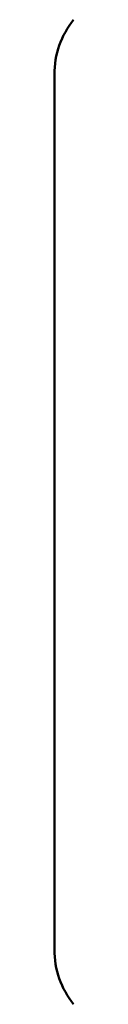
# Model space of a CAD drawing. Header units: millimetres. Extents: x 10 to 634, y 10 to 422.
# Tile 38 of 97: x 212.167 to 212.825, y 345.107 to 378.75. Entities that reach past the tile are written whole.
import ezdxf

# ---------------------------------------------------------------- set-up
doc = ezdxf.new("R2010")
doc.units = ezdxf.units.MM
doc.header["$LTSCALE"] = 2
doc.layers.add('Visible (ANSI)', color=7, linetype='Continuous', lineweight=50)

msp = doc.modelspace()

# ---------------------------------------------------------------- linework, layer by layer
at = {"layer": 'Visible (ANSI)'}
for p, q in [((212.167, 376.876), (212.167, 370.678)), ((212.167, 346.981), (212.167, 376.876)), ((212.167, 367.678), (212.167, 368.178)), ((212.167, 364.678), (212.167, 365.178)), ((212.167, 362.178), (212.167, 361.678)), ((212.167, 359.178), (212.167, 358.678)), ((212.167, 356.178), (212.167, 355.678)), ((212.167, 353.178), (212.167, 346.981))]:
    msp.add_line(p, q, dxfattribs=at)
for centre, start, end in [((215.167, 376.876), 141.3402, 180), ((215.167, 376.876), 141.3402, 180), ((215.167, 346.981), 180, 218.6598), ((215.167, 346.981), 180, 218.6598)]:
    msp.add_arc(centre, 3, start, end, dxfattribs=at)

doc.saveas('drawing.dxf')
